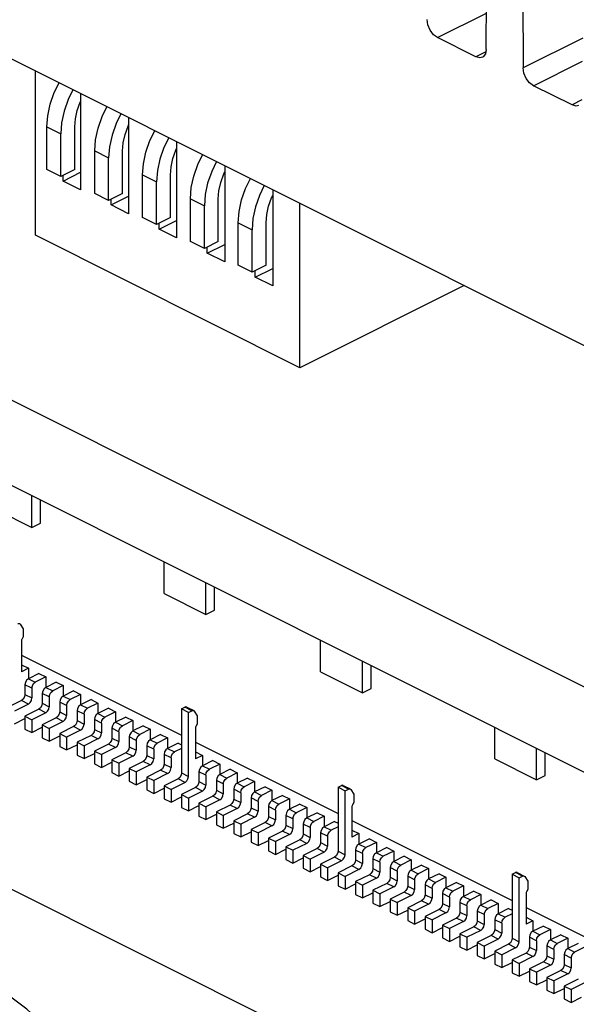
# Paper-space layout '005_EXP_CORICANT_PE_DRAWING_3_3' of a CAD drawing. Header units: millimetres. Extents: x 6 to 413, y 7 to 290.
# Tile 32 of 46: x 250.5 to 257.29, y 201.96 to 213.96. Entities that reach past the tile are written whole.
import ezdxf

# ---------------------------------------------------------------- set-up
doc = ezdxf.new("R2010")
doc.units = ezdxf.units.MM
doc.header["$LTSCALE"] = 23.1
for name, color, linetype in [('119B00000215A_C_3_5353652_BL478', 7, 'CONTINUOUS'), ('120400000102A_2X4_CABLE_4_BL483', 7, 'CONTINUOUS'), ('BIOS_02_BL479', 7, 'CONTINUOUS'), ('PCB_GPS_444_BL475', 7, 'CONTINUOUS'), ('PCOM_B702_A__HEATSINK_BL467', 7, 'CONTINUOUS'), ('PCOM_B702_PCB_02_BL474', 7, 'CONTINUOUS')]:
    doc.layers.add(name, color=color, linetype=linetype)

# ---------------------------------------------------------------- blocks, each defined once
blk = doc.blocks.new('PCOM_B702_A__HEATSINK_BL467', base_point=(273.05, 223.585))
at = {"layer": 'PCOM_B702_A__HEATSINK_BL467', "color": 7, "linetype": 'Continuous'}
for p, q in [((232.744, 222.306), (273.05, 202.153)), ((256.189, 213.596), (256.198, 215.775)), ((256.629, 215.56), (256.638, 213.372)), ((255.593, 213.739), (256.191, 214.038)), ((256.062, 213.505), (255.593, 213.739)), ((257.364, 213.734), (256.638, 213.372)), ((256.183, 213.566), (256.062, 213.505)), ((256.766, 213.153), (257.363, 213.451)), ((257.234, 212.919), (256.766, 213.153)), ((257.355, 212.98), (257.234, 212.919))]:
    blk.add_line(p, q, dxfattribs=at)
for points in [[(255.593, 213.739), (255.545, 213.775), (255.504, 213.829), (255.476, 213.893), (255.466, 213.958)], [(256.189, 213.596), (256.179, 213.541), (256.151, 213.505), (256.142, 213.5)], [(256.142, 213.5), (256.11, 213.492), (256.062, 213.505)], [(256.766, 213.153), (256.717, 213.189), (256.676, 213.243), (256.648, 213.307), (256.638, 213.372)], [(257.314, 212.914), (257.283, 212.906), (257.234, 212.919)]]:
    blk.add_lwpolyline(points, dxfattribs=at)
blk = doc.blocks.new('PCOM_B702_PCB_02_BL474', base_point=(273.05, 208.878))
at = {"layer": 'PCOM_B702_PCB_02_BL474', "color": 7, "linetype": 'Continuous'}
for p, q in [((273.05, 197.996), (232.744, 218.149)), ((273.05, 196.957), (232.744, 217.109))]:
    blk.add_line(p, q, dxfattribs=at)
blk = doc.blocks.new('PCB_GPS_444_BL475', base_point=(235.564, 203.756))
at = {"layer": 'PCB_GPS_444_BL475', "color": 7, "linetype": 'Continuous'}
blk.add_line((249.056, 204.036), (254.599, 201.265), dxfattribs=at)
blk = doc.blocks.new('119B00000215A_C_3_5353652_BL478', base_point=(253.709, 205.288))
at = {"layer": '119B00000215A_C_3_5353652_BL478', "color": 7, "linetype": 'Continuous'}
for p, q in [((250.648, 207.772), (250.648, 208.158)), ((250.139, 208.027), (250.648, 207.772)), ((250.754, 207.825), (250.754, 208.105)), ((250.648, 207.772), (250.754, 207.825)), ((252.26, 206.966), (252.26, 207.352)), ((252.769, 206.711), (252.769, 207.097)), ((252.26, 206.966), (252.769, 206.711)), ((252.875, 206.764), (252.875, 207.044)), ((252.769, 206.711), (252.875, 206.764)), ((250.499, 206.601), (250.507, 206.594)), ((250.507, 206.594), (250.542, 206.537)), ((250.542, 206.537), (250.542, 206.437)), ((250.521, 206.388), (250.521, 206.013)), ((250.542, 206.437), (250.526, 206.408)), ((254.169, 206.011), (254.169, 206.397)), ((250.521, 206.217), (252.472, 205.241)), ((250.521, 206.098), (250.606, 206.056)), ((254.678, 205.757), (254.678, 206.142)), ((254.785, 205.81), (254.785, 206.089)), ((250.606, 206.056), (250.521, 206.013)), ((250.606, 206.056), (250.606, 205.929)), ((250.733, 205.992), (250.606, 205.929)), ((250.733, 205.992), (250.818, 205.95)), ((254.169, 206.011), (254.678, 205.757)), ((250.563, 205.855), (250.563, 205.736)), ((250.648, 205.813), (250.563, 205.855)), ((250.606, 205.929), (250.69, 205.886)), ((250.818, 205.95), (250.69, 205.886)), ((250.818, 205.95), (250.818, 205.823)), ((250.945, 205.886), (250.818, 205.823)), ((250.945, 205.886), (251.03, 205.844)), ((250.563, 205.736), (250.648, 205.694)), ((250.648, 205.813), (250.648, 205.694)), ((250.775, 205.749), (250.775, 205.63)), ((250.86, 205.707), (250.775, 205.749)), ((250.818, 205.823), (250.903, 205.78)), ((251.03, 205.844), (250.903, 205.78)), ((251.03, 205.844), (251.03, 205.716)), ((251.157, 205.78), (251.03, 205.716)), ((251.242, 205.738), (251.115, 205.674)), ((251.157, 205.78), (251.242, 205.738)), ((251.242, 205.738), (251.242, 205.61)), ((254.678, 205.757), (254.785, 205.81)), ((250.521, 205.663), (250.351, 205.578)), ((250.606, 205.62), (250.436, 205.535)), ((250.606, 205.62), (250.521, 205.663)), ((250.775, 205.63), (250.86, 205.587)), ((250.86, 205.707), (250.86, 205.587)), ((250.987, 205.643), (250.987, 205.524)), ((251.072, 205.601), (250.987, 205.643)), ((251.03, 205.716), (251.115, 205.674)), ((251.369, 205.674), (251.242, 205.61)), ((251.242, 205.61), (251.327, 205.568)), ((251.454, 205.632), (251.327, 205.568)), ((251.369, 205.674), (251.454, 205.632)), ((251.454, 205.632), (251.454, 205.504)), ((250.733, 205.557), (250.563, 205.472)), ((250.818, 205.514), (250.648, 205.429)), ((250.818, 205.514), (250.733, 205.557)), ((250.987, 205.524), (251.072, 205.481)), ((251.072, 205.601), (251.072, 205.481)), ((251.2, 205.537), (251.2, 205.418)), ((251.284, 205.495), (251.2, 205.537)), ((251.284, 205.495), (251.284, 205.375)), ((251.581, 205.568), (251.454, 205.504)), ((251.454, 205.504), (251.539, 205.462)), ((251.666, 205.526), (251.539, 205.462)), ((251.581, 205.568), (251.666, 205.526)), ((251.666, 205.526), (251.666, 205.398)), ((252.472, 205.561), (252.514, 205.582)), ((252.472, 205.561), (252.472, 204.781)), ((252.557, 205.518), (252.472, 205.561)), ((252.599, 205.539), (252.514, 205.582)), ((252.536, 205.583), (252.621, 205.541)), ((252.557, 205.518), (252.599, 205.539)), ((252.557, 204.739), (252.557, 205.518)), ((252.621, 205.541), (252.628, 205.533)), ((252.628, 205.533), (252.663, 205.477)), ((250.436, 205.38), (250.563, 205.443)), ((250.563, 205.472), (250.563, 205.316)), ((250.563, 205.472), (250.648, 205.429)), ((250.648, 205.429), (250.648, 205.274)), ((250.945, 205.451), (250.775, 205.366)), ((250.775, 205.366), (250.775, 205.21)), ((250.775, 205.366), (250.86, 205.323)), ((251.03, 205.408), (250.86, 205.323)), ((251.03, 205.408), (250.945, 205.451)), ((251.2, 205.418), (251.284, 205.375)), ((251.412, 205.431), (251.412, 205.312)), ((251.497, 205.389), (251.412, 205.431)), ((251.497, 205.389), (251.497, 205.269)), ((251.793, 205.462), (251.666, 205.398)), ((251.666, 205.398), (251.751, 205.356)), ((251.878, 205.42), (251.751, 205.356)), ((251.793, 205.462), (251.878, 205.42)), ((251.878, 205.42), (251.878, 205.292)), ((252.663, 205.376), (252.648, 205.347)), ((252.663, 205.477), (252.663, 205.376)), ((250.563, 205.316), (250.648, 205.274)), ((250.648, 205.274), (250.775, 205.337)), ((250.86, 205.323), (250.86, 205.167)), ((251.157, 205.345), (250.987, 205.26)), ((250.987, 205.26), (250.987, 205.104)), ((250.987, 205.26), (251.072, 205.217)), ((251.242, 205.302), (251.072, 205.217)), ((251.242, 205.302), (251.157, 205.345)), ((251.412, 205.312), (251.497, 205.269)), ((251.624, 205.325), (251.624, 205.206)), ((251.709, 205.283), (251.624, 205.325)), ((251.709, 205.283), (251.709, 205.163)), ((252.006, 205.356), (251.878, 205.292)), ((251.878, 205.292), (251.963, 205.25)), ((252.09, 205.313), (251.963, 205.25)), ((252.006, 205.356), (252.09, 205.313)), ((252.09, 205.313), (252.09, 205.186)), ((252.218, 205.25), (252.09, 205.186)), ((252.218, 205.25), (252.303, 205.207)), ((252.642, 205.327), (252.642, 204.953)), ((256.291, 204.951), (256.291, 205.336)), ((250.775, 205.21), (250.86, 205.167)), ((250.86, 205.167), (250.987, 205.231)), ((251.072, 205.217), (251.072, 205.061)), ((251.369, 205.238), (251.2, 205.154)), ((251.2, 205.154), (251.2, 204.998)), ((251.2, 205.154), (251.284, 205.111)), ((251.454, 205.196), (251.284, 205.111)), ((251.454, 205.196), (251.369, 205.238)), ((251.581, 205.132), (251.412, 205.048)), ((251.666, 205.09), (251.581, 205.132)), ((251.624, 205.206), (251.709, 205.163)), ((251.836, 205.219), (251.836, 205.1)), ((251.921, 205.177), (251.836, 205.219)), ((251.921, 205.177), (251.921, 205.057)), ((252.09, 205.186), (252.175, 205.144)), ((252.303, 205.207), (252.175, 205.144)), ((252.303, 205.207), (252.303, 205.08)), ((252.43, 205.144), (252.303, 205.08)), ((252.43, 205.144), (252.472, 205.123)), ((252.642, 205.156), (254.382, 204.286)), ((250.987, 205.104), (251.072, 205.061)), ((251.072, 205.061), (251.2, 205.125)), ((251.284, 205.111), (251.284, 204.955)), ((251.284, 204.955), (251.412, 205.019)), ((251.412, 205.048), (251.412, 204.892)), ((251.412, 205.048), (251.497, 205.005)), ((251.666, 205.09), (251.497, 205.005)), ((251.793, 205.026), (251.624, 204.942)), ((251.878, 204.984), (251.793, 205.026)), ((251.836, 205.1), (251.921, 205.057)), ((252.048, 205.113), (252.048, 204.993)), ((252.133, 205.071), (252.048, 205.113)), ((252.133, 205.071), (252.133, 204.951)), ((252.26, 205.007), (252.26, 204.887)), ((252.345, 204.964), (252.26, 205.007)), ((252.303, 205.08), (252.387, 205.038)), ((252.472, 205.08), (252.387, 205.038)), ((252.642, 205.038), (252.727, 204.995)), ((256.8, 204.696), (256.8, 205.082)), ((256.906, 204.749), (256.906, 205.029)), ((251.2, 204.998), (251.284, 204.955)), ((251.412, 204.892), (251.497, 204.849)), ((251.497, 205.005), (251.497, 204.849)), ((251.497, 204.849), (251.624, 204.913)), ((251.624, 204.942), (251.624, 204.786)), ((251.624, 204.942), (251.709, 204.899)), ((251.878, 204.984), (251.709, 204.899)), ((251.709, 204.899), (251.709, 204.743)), ((252.006, 204.92), (251.836, 204.835)), ((252.09, 204.878), (252.006, 204.92)), ((252.048, 204.993), (252.133, 204.951)), ((252.26, 204.887), (252.345, 204.845)), ((252.345, 204.964), (252.345, 204.845)), ((252.727, 204.995), (252.642, 204.953)), ((252.727, 204.995), (252.727, 204.868)), ((252.854, 204.932), (252.727, 204.868)), ((252.939, 204.889), (252.812, 204.826)), ((252.854, 204.932), (252.939, 204.889)), ((252.939, 204.889), (252.939, 204.762)), ((256.291, 204.951), (256.8, 204.696)), ((251.624, 204.786), (251.709, 204.743)), ((251.709, 204.743), (251.836, 204.807)), ((251.836, 204.835), (251.836, 204.68)), ((251.836, 204.835), (251.921, 204.793)), ((252.09, 204.878), (251.921, 204.793)), ((251.921, 204.793), (251.921, 204.637)), ((252.218, 204.814), (252.048, 204.729)), ((252.303, 204.772), (252.133, 204.687)), ((252.303, 204.772), (252.218, 204.814)), ((252.472, 204.781), (252.557, 204.739)), ((252.684, 204.795), (252.684, 204.675)), ((252.769, 204.752), (252.684, 204.795)), ((252.727, 204.868), (252.812, 204.826)), ((253.066, 204.826), (252.939, 204.762)), ((253.151, 204.783), (253.024, 204.719)), ((253.066, 204.826), (253.151, 204.783)), ((253.151, 204.783), (253.151, 204.656)), ((251.836, 204.68), (251.921, 204.637)), ((251.921, 204.637), (252.048, 204.701)), ((252.048, 204.729), (252.048, 204.573)), ((252.048, 204.729), (252.133, 204.687)), ((252.133, 204.687), (252.133, 204.531)), ((252.43, 204.708), (252.26, 204.623)), ((252.515, 204.666), (252.345, 204.581)), ((252.515, 204.666), (252.43, 204.708)), ((252.684, 204.675), (252.769, 204.633)), ((252.769, 204.752), (252.769, 204.633)), ((252.897, 204.689), (252.897, 204.569)), ((252.981, 204.646), (252.897, 204.689)), ((252.939, 204.762), (253.024, 204.719)), ((252.981, 204.646), (252.981, 204.527)), ((253.278, 204.719), (253.151, 204.656)), ((253.151, 204.656), (253.236, 204.613)), ((253.363, 204.677), (253.236, 204.613)), ((253.278, 204.719), (253.363, 204.677)), ((253.363, 204.677), (253.363, 204.55)), ((256.8, 204.696), (256.906, 204.749)), ((252.048, 204.573), (252.133, 204.531)), ((252.133, 204.531), (252.26, 204.595)), ((252.26, 204.623), (252.26, 204.467)), ((252.26, 204.623), (252.345, 204.581)), ((252.345, 204.581), (252.345, 204.425)), ((252.642, 204.602), (252.472, 204.517)), ((252.727, 204.56), (252.557, 204.475)), ((252.727, 204.56), (252.642, 204.602)), ((252.897, 204.569), (252.981, 204.527)), ((253.109, 204.583), (253.109, 204.463)), ((253.194, 204.54), (253.109, 204.583)), ((253.194, 204.54), (253.194, 204.421)), ((253.491, 204.613), (253.363, 204.55)), ((253.363, 204.55), (253.448, 204.507)), ((253.575, 204.571), (253.448, 204.507)), ((253.491, 204.613), (253.575, 204.571)), ((253.575, 204.571), (253.575, 204.444)), ((254.382, 204.606), (254.423, 204.627)), ((254.382, 204.606), (254.382, 203.827)), ((254.382, 204.606), (254.466, 204.564)), ((254.508, 204.585), (254.423, 204.627)), ((254.445, 204.628), (254.53, 204.586)), ((254.466, 204.564), (254.508, 204.585)), ((254.466, 203.784), (254.466, 204.564)), ((254.53, 204.586), (254.538, 204.579)), ((254.538, 204.579), (254.572, 204.522)), ((252.26, 204.467), (252.345, 204.425)), ((252.345, 204.425), (252.472, 204.489)), ((252.472, 204.517), (252.472, 204.361)), ((252.472, 204.517), (252.557, 204.475)), ((252.557, 204.475), (252.557, 204.319)), ((252.854, 204.496), (252.684, 204.411)), ((252.684, 204.411), (252.684, 204.255)), ((252.684, 204.411), (252.769, 204.369)), ((252.939, 204.454), (252.769, 204.369)), ((252.939, 204.454), (252.854, 204.496)), ((253.109, 204.463), (253.194, 204.421)), ((253.321, 204.477), (253.321, 204.357)), ((253.406, 204.434), (253.321, 204.477)), ((253.406, 204.434), (253.406, 204.315)), ((253.703, 204.507), (253.575, 204.444)), ((253.575, 204.444), (253.66, 204.401)), ((253.788, 204.465), (253.66, 204.401)), ((253.703, 204.507), (253.788, 204.465)), ((253.788, 204.465), (253.788, 204.338)), ((254.572, 204.421), (254.557, 204.393)), ((254.572, 204.522), (254.572, 204.421)), ((252.472, 204.361), (252.557, 204.319)), ((252.557, 204.319), (252.684, 204.383)), ((252.769, 204.369), (252.769, 204.213)), ((253.066, 204.39), (252.897, 204.305)), ((252.897, 204.305), (252.897, 204.149)), ((252.897, 204.305), (252.981, 204.263)), ((253.151, 204.348), (252.981, 204.263)), ((253.151, 204.348), (253.066, 204.39)), ((253.321, 204.357), (253.406, 204.315)), ((253.533, 204.371), (253.533, 204.251)), ((253.618, 204.328), (253.533, 204.371)), ((253.618, 204.328), (253.618, 204.209)), ((253.915, 204.401), (253.788, 204.338)), ((253.788, 204.338), (253.872, 204.295)), ((254, 204.359), (253.872, 204.295)), ((253.915, 204.401), (254, 204.359)), ((254, 204.359), (254, 204.232)), ((254.127, 204.295), (254, 204.232)), ((254.127, 204.295), (254.212, 204.253)), ((254.551, 204.372), (254.551, 203.998)), ((252.684, 204.255), (252.769, 204.213)), ((252.769, 204.213), (252.897, 204.277)), ((252.981, 204.263), (252.981, 204.107)), ((252.981, 204.107), (253.109, 204.17)), ((253.278, 204.284), (253.109, 204.199)), ((253.109, 204.199), (253.109, 204.043)), ((253.109, 204.199), (253.194, 204.157)), ((253.363, 204.241), (253.194, 204.157)), ((253.363, 204.241), (253.278, 204.284)), ((253.491, 204.178), (253.321, 204.093)), ((253.575, 204.135), (253.491, 204.178)), ((253.533, 204.251), (253.618, 204.209)), ((253.745, 204.264), (253.745, 204.145)), ((253.83, 204.222), (253.745, 204.264)), ((253.83, 204.222), (253.83, 204.103)), ((254, 204.232), (254.085, 204.189)), ((254.212, 204.253), (254.085, 204.189)), ((254.212, 204.253), (254.212, 204.125)), ((254.339, 204.189), (254.212, 204.125)), ((254.339, 204.189), (254.382, 204.168)), ((254.551, 204.201), (256.503, 203.225)), ((252.897, 204.149), (252.981, 204.107)), ((253.194, 204.157), (253.194, 204.001)), ((253.194, 204.001), (253.321, 204.064)), ((253.321, 204.093), (253.321, 203.937)), ((253.321, 204.093), (253.406, 204.051)), ((253.575, 204.135), (253.406, 204.051)), ((253.406, 204.051), (253.406, 203.895)), ((253.703, 204.072), (253.533, 203.987)), ((253.788, 204.029), (253.703, 204.072)), ((253.745, 204.145), (253.83, 204.103)), ((253.957, 204.158), (253.957, 204.039)), ((254.042, 204.116), (253.957, 204.158)), ((254.042, 204.116), (254.042, 203.996)), ((254.169, 204.052), (254.169, 203.933)), ((254.254, 204.01), (254.169, 204.052)), ((254.212, 204.125), (254.297, 204.083)), ((254.382, 204.125), (254.297, 204.083)), ((254.551, 204.083), (254.636, 204.041)), ((253.109, 204.043), (253.194, 204.001)), ((253.321, 203.937), (253.406, 203.895)), ((253.406, 203.895), (253.533, 203.958)), ((253.533, 203.987), (253.533, 203.831)), ((253.533, 203.987), (253.618, 203.944)), ((253.788, 204.029), (253.618, 203.944)), ((253.618, 203.944), (253.618, 203.789)), ((253.915, 203.966), (253.745, 203.881)), ((254, 203.923), (253.915, 203.966)), ((253.957, 204.039), (254.042, 203.996)), ((254.169, 203.933), (254.254, 203.89)), ((254.254, 204.01), (254.254, 203.89)), ((254.636, 204.041), (254.551, 203.998)), ((254.636, 204.041), (254.636, 203.913)), ((254.763, 203.977), (254.636, 203.913)), ((254.848, 203.935), (254.721, 203.871)), ((254.763, 203.977), (254.848, 203.935)), ((254.848, 203.935), (254.848, 203.807)), ((253.533, 203.831), (253.618, 203.789)), ((253.618, 203.789), (253.745, 203.852)), ((253.745, 203.881), (253.745, 203.725)), ((253.745, 203.881), (253.83, 203.838)), ((254, 203.923), (253.83, 203.838)), ((253.83, 203.838), (253.83, 203.683)), ((254.127, 203.86), (253.957, 203.775)), ((254.212, 203.817), (254.042, 203.732)), ((254.212, 203.817), (254.127, 203.86)), ((254.382, 203.827), (254.466, 203.784)), ((254.594, 203.84), (254.594, 203.721)), ((254.678, 203.798), (254.594, 203.84)), ((254.636, 203.913), (254.721, 203.871)), ((254.975, 203.871), (254.848, 203.807)), ((254.848, 203.807), (254.933, 203.765)), ((255.06, 203.829), (254.933, 203.765)), ((254.975, 203.871), (255.06, 203.829)), ((255.06, 203.829), (255.06, 203.701)), ((253.745, 203.725), (253.83, 203.683)), ((253.83, 203.683), (253.957, 203.746)), ((253.957, 203.775), (253.957, 203.619)), ((253.957, 203.775), (254.042, 203.732)), ((254.042, 203.732), (254.042, 203.576)), ((254.339, 203.754), (254.169, 203.669)), ((254.424, 203.711), (254.254, 203.626)), ((254.424, 203.711), (254.339, 203.754)), ((254.594, 203.721), (254.678, 203.678)), ((254.678, 203.798), (254.678, 203.678)), ((254.806, 203.734), (254.806, 203.615)), ((254.891, 203.692), (254.806, 203.734)), ((254.891, 203.692), (254.891, 203.572)), ((255.188, 203.765), (255.06, 203.701)), ((255.06, 203.701), (255.145, 203.659)), ((255.272, 203.722), (255.145, 203.659)), ((255.188, 203.765), (255.272, 203.722)), ((255.272, 203.722), (255.272, 203.595)), ((253.957, 203.619), (254.042, 203.576)), ((254.042, 203.576), (254.169, 203.64)), ((254.169, 203.669), (254.169, 203.513)), ((254.169, 203.669), (254.254, 203.626)), ((254.254, 203.626), (254.254, 203.47)), ((254.551, 203.648), (254.382, 203.563)), ((254.636, 203.605), (254.466, 203.52)), ((254.636, 203.605), (254.551, 203.648)), ((254.806, 203.615), (254.891, 203.572)), ((255.018, 203.628), (255.018, 203.509)), ((255.103, 203.586), (255.018, 203.628)), ((255.103, 203.586), (255.103, 203.466)), ((255.4, 203.659), (255.272, 203.595)), ((255.272, 203.595), (255.357, 203.553)), ((255.485, 203.616), (255.357, 203.553)), ((255.4, 203.659), (255.485, 203.616)), ((255.485, 203.616), (255.485, 203.489)), ((256.503, 203.546), (256.545, 203.566)), ((256.63, 203.524), (256.545, 203.566)), ((256.566, 203.568), (256.651, 203.525)), ((254.169, 203.513), (254.254, 203.47)), ((254.254, 203.47), (254.382, 203.534)), ((254.382, 203.563), (254.382, 203.407)), ((254.382, 203.563), (254.466, 203.52)), ((254.466, 203.52), (254.466, 203.364)), ((254.763, 203.541), (254.594, 203.457)), ((254.594, 203.457), (254.594, 203.301)), ((254.594, 203.457), (254.678, 203.414)), ((254.848, 203.499), (254.678, 203.414)), ((254.848, 203.499), (254.763, 203.541)), ((255.018, 203.509), (255.103, 203.466)), ((255.23, 203.522), (255.23, 203.402)), ((255.315, 203.48), (255.23, 203.522)), ((255.315, 203.48), (255.315, 203.36)), ((255.612, 203.553), (255.485, 203.489)), ((255.485, 203.489), (255.569, 203.447)), ((255.697, 203.51), (255.569, 203.447)), ((255.612, 203.553), (255.697, 203.51)), ((255.697, 203.51), (255.697, 203.383)), ((255.824, 203.447), (255.697, 203.383)), ((255.824, 203.447), (255.909, 203.404)), ((256.503, 203.546), (256.503, 202.766)), ((256.503, 203.546), (256.588, 203.503)), ((256.588, 203.503), (256.63, 203.524)), ((256.588, 202.724), (256.588, 203.503)), ((256.651, 203.525), (256.659, 203.518)), ((256.659, 203.518), (256.694, 203.462)), ((256.694, 203.462), (256.694, 203.361)), ((254.382, 203.407), (254.466, 203.364)), ((254.466, 203.364), (254.594, 203.428)), ((254.678, 203.414), (254.678, 203.258)), ((254.975, 203.435), (254.806, 203.351)), ((254.806, 203.351), (254.806, 203.195)), ((254.806, 203.351), (254.891, 203.308)), ((255.06, 203.393), (254.891, 203.308)), ((255.06, 203.393), (254.975, 203.435)), ((255.188, 203.329), (255.018, 203.244)), ((255.272, 203.287), (255.188, 203.329)), ((255.23, 203.402), (255.315, 203.36)), ((255.442, 203.416), (255.442, 203.296)), ((255.527, 203.373), (255.442, 203.416)), ((255.527, 203.373), (255.527, 203.254)), ((255.697, 203.383), (255.782, 203.341)), ((255.909, 203.404), (255.782, 203.341)), ((255.909, 203.404), (255.909, 203.277)), ((256.036, 203.341), (255.909, 203.277)), ((256.036, 203.341), (256.121, 203.298)), ((256.694, 203.361), (256.678, 203.332)), ((254.594, 203.301), (254.678, 203.258)), ((254.678, 203.258), (254.806, 203.322)), ((254.891, 203.308), (254.891, 203.152)), ((254.891, 203.152), (255.018, 203.216)), ((255.018, 203.244), (255.018, 203.089)), ((255.018, 203.244), (255.103, 203.202)), ((255.272, 203.287), (255.103, 203.202)), ((255.4, 203.223), (255.23, 203.138)), ((255.485, 203.181), (255.4, 203.223)), ((255.442, 203.296), (255.527, 203.254)), ((255.654, 203.31), (255.654, 203.19)), ((255.739, 203.267), (255.654, 203.31)), ((255.739, 203.267), (255.739, 203.148)), ((255.909, 203.277), (255.994, 203.235)), ((256.121, 203.298), (255.994, 203.235)), ((256.121, 203.298), (256.121, 203.171)), ((256.248, 203.235), (256.121, 203.171)), ((256.248, 203.235), (256.333, 203.192)), ((256.673, 203.312), (256.673, 202.938)), ((254.806, 203.195), (254.891, 203.152)), ((255.018, 203.089), (255.103, 203.046)), ((255.103, 203.202), (255.103, 203.046)), ((255.103, 203.046), (255.23, 203.11)), ((255.23, 203.138), (255.23, 202.983)), ((255.23, 203.138), (255.315, 203.096)), ((255.485, 203.181), (255.315, 203.096)), ((255.315, 203.096), (255.315, 202.94)), ((255.612, 203.117), (255.442, 203.032)), ((255.697, 203.075), (255.612, 203.117)), ((255.654, 203.19), (255.739, 203.148)), ((255.866, 203.204), (255.866, 203.084)), ((255.951, 203.161), (255.866, 203.204)), ((255.951, 203.161), (255.951, 203.042)), ((256.079, 203.098), (256.079, 202.978)), ((256.163, 203.055), (256.079, 203.098)), ((256.121, 203.171), (256.206, 203.128)), ((256.333, 203.192), (256.206, 203.128)), ((256.333, 203.192), (256.333, 203.065)), ((256.46, 203.128), (256.333, 203.065)), ((256.46, 203.128), (256.503, 203.107)), ((256.673, 203.141), (258.624, 202.165)), ((255.23, 202.983), (255.315, 202.94)), ((255.315, 202.94), (255.442, 203.004)), ((255.442, 203.032), (255.442, 202.876)), ((255.442, 203.032), (255.527, 202.99)), ((255.697, 203.075), (255.527, 202.99)), ((255.527, 202.99), (255.527, 202.834)), ((255.824, 203.011), (255.654, 202.926)), ((255.909, 202.969), (255.739, 202.884)), ((255.909, 202.969), (255.824, 203.011)), ((255.866, 203.084), (255.951, 203.042)), ((256.079, 202.978), (256.163, 202.936)), ((256.163, 203.055), (256.163, 202.936)), ((256.291, 202.992), (256.291, 202.872)), ((256.376, 202.949), (256.291, 202.992)), ((256.333, 203.065), (256.418, 203.022)), ((256.503, 203.065), (256.418, 203.022)), ((256.673, 203.022), (256.757, 202.98)), ((256.757, 202.98), (256.673, 202.938)), ((256.757, 202.98), (256.757, 202.853)), ((255.442, 202.876), (255.527, 202.834)), ((255.527, 202.834), (255.654, 202.898)), ((255.654, 202.926), (255.654, 202.77)), ((255.654, 202.926), (255.739, 202.884)), ((255.739, 202.884), (255.739, 202.728)), ((256.036, 202.905), (255.866, 202.82)), ((256.121, 202.863), (255.951, 202.778)), ((256.121, 202.863), (256.036, 202.905)), ((256.291, 202.872), (256.376, 202.83)), ((256.376, 202.949), (256.376, 202.83)), ((256.885, 202.916), (256.757, 202.853)), ((256.757, 202.853), (256.842, 202.81)), ((256.97, 202.874), (256.842, 202.81)), ((256.885, 202.916), (256.97, 202.874)), ((256.97, 202.874), (256.97, 202.747)), ((255.654, 202.77), (255.739, 202.728)), ((255.739, 202.728), (255.866, 202.792)), ((255.866, 202.82), (255.866, 202.664)), ((255.866, 202.82), (255.951, 202.778)), ((255.951, 202.778), (255.951, 202.622)), ((256.248, 202.799), (256.079, 202.714)), ((256.333, 202.757), (256.163, 202.672)), ((256.333, 202.757), (256.248, 202.799)), ((256.503, 202.766), (256.588, 202.724)), ((256.715, 202.78), (256.715, 202.66)), ((256.8, 202.737), (256.715, 202.78)), ((256.8, 202.737), (256.8, 202.618)), ((257.097, 202.81), (256.97, 202.747)), ((256.97, 202.747), (257.054, 202.704)), ((257.182, 202.768), (257.054, 202.704)), ((257.097, 202.81), (257.182, 202.768)), ((257.182, 202.768), (257.182, 202.641)), ((255.866, 202.664), (255.951, 202.622)), ((255.951, 202.622), (256.079, 202.686)), ((256.079, 202.714), (256.079, 202.558)), ((256.079, 202.714), (256.163, 202.672)), ((256.163, 202.672), (256.163, 202.516)), ((256.46, 202.693), (256.291, 202.608)), ((256.291, 202.608), (256.291, 202.452)), ((256.291, 202.608), (256.376, 202.566)), ((256.545, 202.65), (256.376, 202.566)), ((256.545, 202.65), (256.46, 202.693)), ((256.715, 202.66), (256.8, 202.618)), ((256.927, 202.673), (256.927, 202.554)), ((257.012, 202.631), (256.927, 202.673)), ((257.012, 202.631), (257.012, 202.512)), ((257.309, 202.704), (257.182, 202.641)), ((257.182, 202.641), (257.266, 202.598)), ((257.394, 202.662), (257.266, 202.598)), ((256.079, 202.558), (256.163, 202.516)), ((256.163, 202.516), (256.291, 202.579)), ((256.376, 202.566), (256.376, 202.41)), ((256.673, 202.587), (256.503, 202.502)), ((256.503, 202.502), (256.503, 202.346)), ((256.503, 202.502), (256.588, 202.46)), ((256.757, 202.544), (256.588, 202.46)), ((256.757, 202.544), (256.673, 202.587)), ((256.927, 202.554), (257.012, 202.512)), ((257.139, 202.567), (257.139, 202.448)), ((257.224, 202.525), (257.139, 202.567)), ((257.224, 202.525), (257.224, 202.405)), ((256.291, 202.452), (256.376, 202.41)), ((256.376, 202.41), (256.503, 202.473)), ((256.588, 202.46), (256.588, 202.304)), ((256.588, 202.304), (256.715, 202.367)), ((256.885, 202.481), (256.715, 202.396)), ((256.715, 202.396), (256.715, 202.24)), ((256.715, 202.396), (256.8, 202.353)), ((256.97, 202.438), (256.8, 202.353)), ((256.97, 202.438), (256.885, 202.481)), ((257.097, 202.375), (256.927, 202.29)), ((257.182, 202.332), (257.097, 202.375)), ((257.139, 202.448), (257.224, 202.405)), ((256.503, 202.346), (256.588, 202.304)), ((256.8, 202.353), (256.8, 202.198)), ((256.8, 202.198), (256.927, 202.261)), ((256.927, 202.29), (256.927, 202.134)), ((256.927, 202.29), (257.012, 202.247)), ((257.182, 202.332), (257.012, 202.247)), ((257.012, 202.247), (257.012, 202.092)), ((257.309, 202.269), (257.139, 202.184)), ((256.715, 202.24), (256.8, 202.198)), ((256.927, 202.134), (257.012, 202.092)), ((257.012, 202.092), (257.139, 202.155)), ((257.139, 202.184), (257.139, 202.028)), ((257.139, 202.184), (257.224, 202.141)), ((257.394, 202.226), (257.224, 202.141)), ((257.224, 202.141), (257.224, 201.985)), ((257.139, 202.028), (257.224, 201.985)), ((257.224, 201.985), (257.351, 202.049))]:
    blk.add_line(p, q, dxfattribs=at)
for points in [[(250.478, 206.6), (250.489, 206.603), (250.499, 206.601)], [(250.526, 206.408), (250.523, 206.401), (250.521, 206.394), (250.521, 206.388)], [(250.606, 205.929), (250.584, 205.911), (250.569, 205.884), (250.563, 205.855)], [(250.648, 205.813), (250.654, 205.842), (250.669, 205.869), (250.69, 205.886)], [(250.563, 205.736), (250.557, 205.707), (250.542, 205.68), (250.521, 205.663)], [(250.818, 205.823), (250.796, 205.805), (250.781, 205.778), (250.775, 205.749)], [(250.86, 205.707), (250.866, 205.736), (250.881, 205.762), (250.903, 205.78)], [(250.606, 205.62), (250.627, 205.638), (250.642, 205.665), (250.648, 205.694)], [(250.775, 205.63), (250.77, 205.601), (250.754, 205.574), (250.733, 205.557)], [(251.03, 205.716), (251.009, 205.699), (250.993, 205.672), (250.987, 205.643)], [(251.072, 205.601), (251.078, 205.63), (251.093, 205.656), (251.115, 205.674)], [(251.242, 205.61), (251.221, 205.593), (251.205, 205.566), (251.2, 205.537)], [(250.818, 205.514), (250.839, 205.532), (250.854, 205.559), (250.86, 205.587)], [(250.987, 205.524), (250.982, 205.495), (250.966, 205.468), (250.945, 205.451)], [(251.284, 205.495), (251.29, 205.524), (251.306, 205.55), (251.327, 205.568)], [(251.454, 205.504), (251.433, 205.487), (251.417, 205.46), (251.412, 205.431)], [(252.536, 205.583), (252.526, 205.585), (252.514, 205.582)], [(252.599, 205.539), (252.611, 205.543), (252.621, 205.541)], [(251.03, 205.408), (251.051, 205.426), (251.067, 205.452), (251.072, 205.481)], [(251.2, 205.418), (251.194, 205.389), (251.178, 205.362), (251.157, 205.345)], [(251.242, 205.302), (251.263, 205.32), (251.279, 205.346), (251.284, 205.375)], [(251.497, 205.389), (251.502, 205.418), (251.518, 205.444), (251.539, 205.462)], [(251.666, 205.398), (251.645, 205.381), (251.63, 205.354), (251.624, 205.325)], [(251.412, 205.312), (251.406, 205.283), (251.391, 205.256), (251.369, 205.238)], [(251.454, 205.196), (251.475, 205.214), (251.491, 205.24), (251.497, 205.269)], [(251.709, 205.283), (251.714, 205.312), (251.73, 205.338), (251.751, 205.356)], [(251.878, 205.292), (251.857, 205.275), (251.842, 205.248), (251.836, 205.219)], [(251.921, 205.177), (251.926, 205.206), (251.942, 205.232), (251.963, 205.25)], [(252.648, 205.347), (252.645, 205.34), (252.643, 205.334), (252.642, 205.327)], [(251.624, 205.206), (251.618, 205.177), (251.603, 205.15), (251.581, 205.132)], [(251.666, 205.09), (251.687, 205.108), (251.703, 205.134), (251.709, 205.163)], [(252.09, 205.186), (252.069, 205.169), (252.054, 205.142), (252.048, 205.113)], [(252.133, 205.071), (252.139, 205.099), (252.154, 205.126), (252.175, 205.144)], [(251.836, 205.1), (251.83, 205.071), (251.815, 205.044), (251.793, 205.026)], [(251.878, 204.984), (251.9, 205.002), (251.915, 205.028), (251.921, 205.057)], [(252.303, 205.08), (252.281, 205.062), (252.266, 205.036), (252.26, 205.007)], [(252.345, 204.964), (252.351, 204.993), (252.366, 205.02), (252.387, 205.038)], [(252.048, 204.993), (252.042, 204.965), (252.027, 204.938), (252.006, 204.92)], [(252.09, 204.878), (252.112, 204.896), (252.127, 204.922), (252.133, 204.951)], [(252.26, 204.887), (252.254, 204.858), (252.239, 204.832), (252.218, 204.814)], [(252.303, 204.772), (252.324, 204.789), (252.339, 204.816), (252.345, 204.845)], [(252.472, 204.781), (252.467, 204.752), (252.451, 204.726), (252.43, 204.708)], [(252.727, 204.868), (252.706, 204.85), (252.69, 204.824), (252.684, 204.795)], [(252.769, 204.752), (252.775, 204.781), (252.79, 204.808), (252.812, 204.826)], [(252.515, 204.666), (252.536, 204.683), (252.551, 204.71), (252.557, 204.739)], [(252.684, 204.675), (252.679, 204.646), (252.663, 204.62), (252.642, 204.602)], [(252.939, 204.762), (252.918, 204.744), (252.902, 204.718), (252.897, 204.689)], [(252.981, 204.646), (252.987, 204.675), (253.003, 204.702), (253.024, 204.719)], [(253.151, 204.656), (253.13, 204.638), (253.114, 204.612), (253.109, 204.583)], [(252.727, 204.56), (252.748, 204.577), (252.764, 204.604), (252.769, 204.633)], [(252.897, 204.569), (252.891, 204.54), (252.875, 204.514), (252.854, 204.496)], [(252.939, 204.454), (252.96, 204.471), (252.976, 204.498), (252.981, 204.527)], [(253.194, 204.54), (253.199, 204.569), (253.215, 204.596), (253.236, 204.613)], [(253.363, 204.55), (253.342, 204.532), (253.327, 204.506), (253.321, 204.477)], [(254.445, 204.628), (254.435, 204.63), (254.423, 204.627)], [(254.508, 204.585), (254.52, 204.588), (254.53, 204.586)], [(253.109, 204.463), (253.103, 204.434), (253.088, 204.408), (253.066, 204.39)], [(253.151, 204.348), (253.172, 204.365), (253.188, 204.392), (253.194, 204.421)], [(253.406, 204.434), (253.411, 204.463), (253.427, 204.49), (253.448, 204.507)], [(253.575, 204.444), (253.554, 204.426), (253.539, 204.399), (253.533, 204.371)], [(253.321, 204.357), (253.315, 204.328), (253.3, 204.302), (253.278, 204.284)], [(253.363, 204.241), (253.385, 204.259), (253.4, 204.286), (253.406, 204.315)], [(253.618, 204.328), (253.624, 204.357), (253.639, 204.384), (253.66, 204.401)], [(253.788, 204.338), (253.766, 204.32), (253.751, 204.293), (253.745, 204.264)], [(253.83, 204.222), (253.836, 204.251), (253.851, 204.278), (253.872, 204.295)], [(254.557, 204.393), (254.554, 204.386), (254.552, 204.379), (254.551, 204.372)], [(253.533, 204.251), (253.527, 204.222), (253.512, 204.195), (253.491, 204.178)], [(253.575, 204.135), (253.597, 204.153), (253.612, 204.18), (253.618, 204.209)], [(254, 204.232), (253.978, 204.214), (253.963, 204.187), (253.957, 204.158)], [(254.042, 204.116), (254.048, 204.145), (254.063, 204.171), (254.085, 204.189)], [(253.745, 204.145), (253.739, 204.116), (253.724, 204.089), (253.703, 204.072)], [(253.788, 204.029), (253.809, 204.047), (253.824, 204.074), (253.83, 204.103)], [(254.212, 204.125), (254.191, 204.108), (254.175, 204.081), (254.169, 204.052)], [(254.254, 204.01), (254.26, 204.039), (254.275, 204.065), (254.297, 204.083)], [(253.957, 204.039), (253.952, 204.01), (253.936, 203.983), (253.915, 203.966)], [(254, 203.923), (254.021, 203.941), (254.036, 203.968), (254.042, 203.996)], [(254.169, 203.933), (254.164, 203.904), (254.148, 203.877), (254.127, 203.86)], [(254.212, 203.817), (254.233, 203.835), (254.248, 203.861), (254.254, 203.89)], [(254.382, 203.827), (254.376, 203.798), (254.36, 203.771), (254.339, 203.754)], [(254.636, 203.913), (254.615, 203.896), (254.599, 203.869), (254.594, 203.84)], [(254.678, 203.798), (254.684, 203.827), (254.7, 203.853), (254.721, 203.871)], [(254.848, 203.807), (254.827, 203.79), (254.811, 203.763), (254.806, 203.734)], [(254.424, 203.711), (254.445, 203.729), (254.461, 203.755), (254.466, 203.784)], [(254.594, 203.721), (254.588, 203.692), (254.572, 203.665), (254.551, 203.648)], [(254.891, 203.692), (254.896, 203.721), (254.912, 203.747), (254.933, 203.765)], [(255.06, 203.701), (255.039, 203.684), (255.024, 203.657), (255.018, 203.628)], [(254.636, 203.605), (254.657, 203.623), (254.673, 203.649), (254.678, 203.678)], [(254.806, 203.615), (254.8, 203.586), (254.785, 203.559), (254.763, 203.541)], [(254.848, 203.499), (254.869, 203.517), (254.885, 203.543), (254.891, 203.572)], [(255.103, 203.586), (255.108, 203.615), (255.124, 203.641), (255.145, 203.659)], [(255.272, 203.595), (255.251, 203.578), (255.236, 203.551), (255.23, 203.522)], [(256.566, 203.568), (256.556, 203.57), (256.545, 203.566)], [(255.018, 203.509), (255.012, 203.48), (254.997, 203.453), (254.975, 203.435)], [(255.06, 203.393), (255.082, 203.411), (255.097, 203.437), (255.103, 203.466)], [(255.315, 203.48), (255.321, 203.508), (255.336, 203.535), (255.357, 203.553)], [(255.485, 203.489), (255.463, 203.471), (255.448, 203.445), (255.442, 203.416)], [(255.527, 203.373), (255.533, 203.402), (255.548, 203.429), (255.569, 203.447)], [(256.63, 203.524), (256.641, 203.527), (256.651, 203.525)], [(255.23, 203.402), (255.224, 203.374), (255.209, 203.347), (255.188, 203.329)], [(255.272, 203.287), (255.294, 203.305), (255.309, 203.331), (255.315, 203.36)], [(255.697, 203.383), (255.675, 203.365), (255.66, 203.339), (255.654, 203.31)], [(255.739, 203.267), (255.745, 203.296), (255.76, 203.323), (255.782, 203.341)], [(256.678, 203.332), (256.675, 203.325), (256.673, 203.318), (256.673, 203.312)], [(255.442, 203.296), (255.436, 203.267), (255.421, 203.241), (255.4, 203.223)], [(255.485, 203.181), (255.506, 203.198), (255.521, 203.225), (255.527, 203.254)], [(255.909, 203.277), (255.888, 203.259), (255.872, 203.233), (255.866, 203.204)], [(255.951, 203.161), (255.957, 203.19), (255.972, 203.217), (255.994, 203.235)], [(255.654, 203.19), (255.649, 203.161), (255.633, 203.135), (255.612, 203.117)], [(255.697, 203.075), (255.718, 203.092), (255.733, 203.119), (255.739, 203.148)], [(256.121, 203.171), (256.1, 203.153), (256.084, 203.127), (256.079, 203.098)], [(256.163, 203.055), (256.169, 203.084), (256.185, 203.111), (256.206, 203.128)], [(255.866, 203.084), (255.861, 203.055), (255.845, 203.029), (255.824, 203.011)], [(255.909, 202.969), (255.93, 202.986), (255.946, 203.013), (255.951, 203.042)], [(256.079, 202.978), (256.073, 202.949), (256.057, 202.923), (256.036, 202.905)], [(256.333, 203.065), (256.312, 203.047), (256.296, 203.021), (256.291, 202.992)], [(256.376, 202.949), (256.381, 202.978), (256.397, 203.005), (256.418, 203.022)], [(256.121, 202.863), (256.142, 202.88), (256.158, 202.907), (256.163, 202.936)], [(256.291, 202.872), (256.285, 202.843), (256.27, 202.817), (256.248, 202.799)], [(256.757, 202.853), (256.736, 202.835), (256.721, 202.808), (256.715, 202.78)], [(256.333, 202.757), (256.354, 202.774), (256.37, 202.801), (256.376, 202.83)], [(256.503, 202.766), (256.497, 202.737), (256.482, 202.711), (256.46, 202.693)], [(256.8, 202.737), (256.806, 202.766), (256.821, 202.793), (256.842, 202.81)], [(256.97, 202.747), (256.948, 202.729), (256.933, 202.702), (256.927, 202.673)], [(256.545, 202.65), (256.567, 202.668), (256.582, 202.695), (256.588, 202.724)], [(256.715, 202.66), (256.709, 202.631), (256.694, 202.605), (256.673, 202.587)], [(256.757, 202.544), (256.779, 202.562), (256.794, 202.589), (256.8, 202.618)], [(257.012, 202.631), (257.018, 202.66), (257.033, 202.687), (257.054, 202.704)], [(257.182, 202.641), (257.16, 202.623), (257.145, 202.596), (257.139, 202.567)], [(256.927, 202.554), (256.921, 202.525), (256.906, 202.498), (256.885, 202.481)], [(256.97, 202.438), (256.991, 202.456), (257.006, 202.483), (257.012, 202.512)], [(257.224, 202.525), (257.23, 202.554), (257.245, 202.58), (257.266, 202.598)], [(257.139, 202.448), (257.133, 202.419), (257.118, 202.392), (257.097, 202.375)], [(257.182, 202.332), (257.203, 202.35), (257.218, 202.377), (257.224, 202.405)]]:
    blk.add_lwpolyline(points, dxfattribs=at)
blk = doc.blocks.new('BIOS_02_BL479', base_point=(253.304, 211.525))
at = {"layer": 'BIOS_02_BL479', "color": 7, "linetype": 'Continuous'}
for p, q in [((250.691, 211.331), (250.691, 213.332)), ((251.242, 213.057), (251.242, 211.886)), ((251.828, 212.764), (251.828, 211.594)), ((250.831, 212.131), (250.831, 212.651)), ((250.831, 212.651), (251.001, 212.566)), ((251.001, 212.046), (251.001, 212.566)), ((251.17, 212.131), (251.17, 212.651)), ((252.413, 212.471), (252.413, 211.301)), ((251.414, 211.84), (251.414, 212.359)), ((251.414, 212.359), (251.584, 212.274)), ((251.754, 211.84), (251.754, 212.359)), ((251.584, 211.755), (251.584, 212.274)), ((251.001, 212.046), (250.831, 212.131)), ((251.17, 212.131), (251.001, 212.046)), ((251.03, 211.992), (251.242, 212.098)), ((252.999, 212.178), (252.999, 211.008)), ((251.03, 211.992), (251.03, 212.061)), ((251.242, 211.886), (251.03, 211.992)), ((251.998, 211.548), (251.998, 212.067)), ((251.998, 212.067), (252.167, 211.983)), ((252.167, 211.463), (252.167, 211.983)), ((252.337, 211.548), (252.337, 212.067)), ((253.584, 211.886), (253.584, 210.715)), ((251.584, 211.755), (251.414, 211.84)), ((251.754, 211.84), (251.584, 211.755)), ((251.616, 211.7), (251.828, 211.806)), ((251.616, 211.7), (251.616, 211.771)), ((252.581, 211.256), (252.581, 211.776)), ((252.581, 211.776), (252.751, 211.691)), ((252.92, 211.256), (252.92, 211.776)), ((251.828, 211.594), (251.616, 211.7)), ((252.751, 211.171), (252.751, 211.691)), ((253.915, 209.718), (253.915, 211.72)), ((252.167, 211.463), (251.998, 211.548)), ((252.337, 211.548), (252.167, 211.463)), ((252.201, 211.407), (252.413, 211.513)), ((253.164, 210.965), (253.164, 211.484)), ((253.164, 211.484), (253.334, 211.399)), ((253.504, 210.965), (253.504, 211.484)), ((252.201, 211.407), (252.201, 211.48)), ((252.413, 211.301), (252.201, 211.407)), ((253.334, 210.88), (253.334, 211.399)), ((253.915, 209.718), (250.691, 211.331)), ((252.751, 211.171), (252.581, 211.256)), ((252.92, 211.256), (252.751, 211.171)), ((252.787, 211.114), (252.999, 211.22)), ((252.787, 211.114), (252.787, 211.189)), ((252.999, 211.008), (252.787, 211.114)), ((253.334, 210.88), (253.164, 210.965)), ((253.504, 210.965), (253.334, 210.88)), ((253.372, 210.821), (253.584, 210.927)), ((253.372, 210.821), (253.372, 210.899)), ((253.584, 210.715), (253.372, 210.821)), ((255.917, 210.719), (253.915, 209.718))]:
    blk.add_line(p, q, dxfattribs=at)
for points in [[(250.831, 212.651), (250.841, 212.787), (250.872, 212.928), (250.921, 213.069), (250.979, 213.188)], [(251.149, 213.103), (251.091, 212.984), (251.041, 212.843), (251.011, 212.702), (251.001, 212.566)], [(251.17, 212.651), (251.178, 212.749), (251.201, 212.852), (251.238, 212.953), (251.242, 212.962)], [(251.414, 212.359), (251.425, 212.495), (251.455, 212.636), (251.504, 212.777), (251.563, 212.896)], [(251.732, 212.812), (251.674, 212.692), (251.625, 212.551), (251.594, 212.41), (251.584, 212.274)], [(251.754, 212.359), (251.761, 212.458), (251.784, 212.56), (251.821, 212.662), (251.828, 212.675)], [(251.998, 212.067), (252.008, 212.203), (252.038, 212.344), (252.088, 212.485), (252.146, 212.605)], [(252.316, 212.52), (252.257, 212.4), (252.208, 212.259), (252.178, 212.119), (252.167, 211.983)], [(252.337, 212.067), (252.345, 212.166), (252.368, 212.268), (252.405, 212.37), (252.413, 212.387)], [(252.581, 211.776), (252.591, 211.912), (252.622, 212.053), (252.671, 212.194), (252.729, 212.313)], [(252.899, 212.228), (252.841, 212.109), (252.791, 211.968), (252.761, 211.827), (252.751, 211.691)], [(252.92, 211.776), (252.928, 211.874), (252.951, 211.976), (252.988, 212.078), (252.999, 212.1)], [(253.164, 211.484), (253.175, 211.62), (253.205, 211.761), (253.254, 211.902), (253.313, 212.021)], [(253.482, 211.937), (253.424, 211.817), (253.375, 211.676), (253.344, 211.535), (253.334, 211.399)], [(253.504, 211.484), (253.511, 211.583), (253.534, 211.685), (253.571, 211.787), (253.584, 211.812)]]:
    blk.add_lwpolyline(points, dxfattribs=at)
blk = doc.blocks.new('120400000102A_2X4_CABLE_4_BL483', base_point=(252.599, 195.254))
at = {"layer": '120400000102A_2X4_CABLE_4_BL483', "color": 7, "linetype": 'Continuous'}
blk.add_lwpolyline([(253.96, 198.202), (253.218, 199.069), (252.526, 199.888), (251.865, 200.642), (251.222, 201.319), (250.585, 201.904), (249.97, 202.363), (249.4, 202.674)], dxfattribs=at)

psp = doc.layouts.new('005_EXP_CORICANT_PE_DRAWING_3_3')

# ---------------------------------------------------------------- block references
at = {"layer": '119B00000215A_C_3_5353652_BL478'}
psp.add_blockref('119B00000215A_C_3_5353652_BL478', (253.709, 205.288), dxfattribs=at)
at = {"layer": '120400000102A_2X4_CABLE_4_BL483'}
psp.add_blockref('120400000102A_2X4_CABLE_4_BL483', (252.599, 195.254), dxfattribs=at)
at = {"layer": 'BIOS_02_BL479'}
psp.add_blockref('BIOS_02_BL479', (253.304, 211.525), dxfattribs=at)
at = {"layer": 'PCB_GPS_444_BL475'}
psp.add_blockref('PCB_GPS_444_BL475', (235.564, 203.756), dxfattribs=at)
at = {"layer": 'PCOM_B702_A__HEATSINK_BL467'}
psp.add_blockref('PCOM_B702_A__HEATSINK_BL467', (273.05, 223.585), dxfattribs=at)
at = {"layer": 'PCOM_B702_PCB_02_BL474'}
psp.add_blockref('PCOM_B702_PCB_02_BL474', (273.05, 208.878), dxfattribs=at)

doc.saveas('drawing.dxf')
